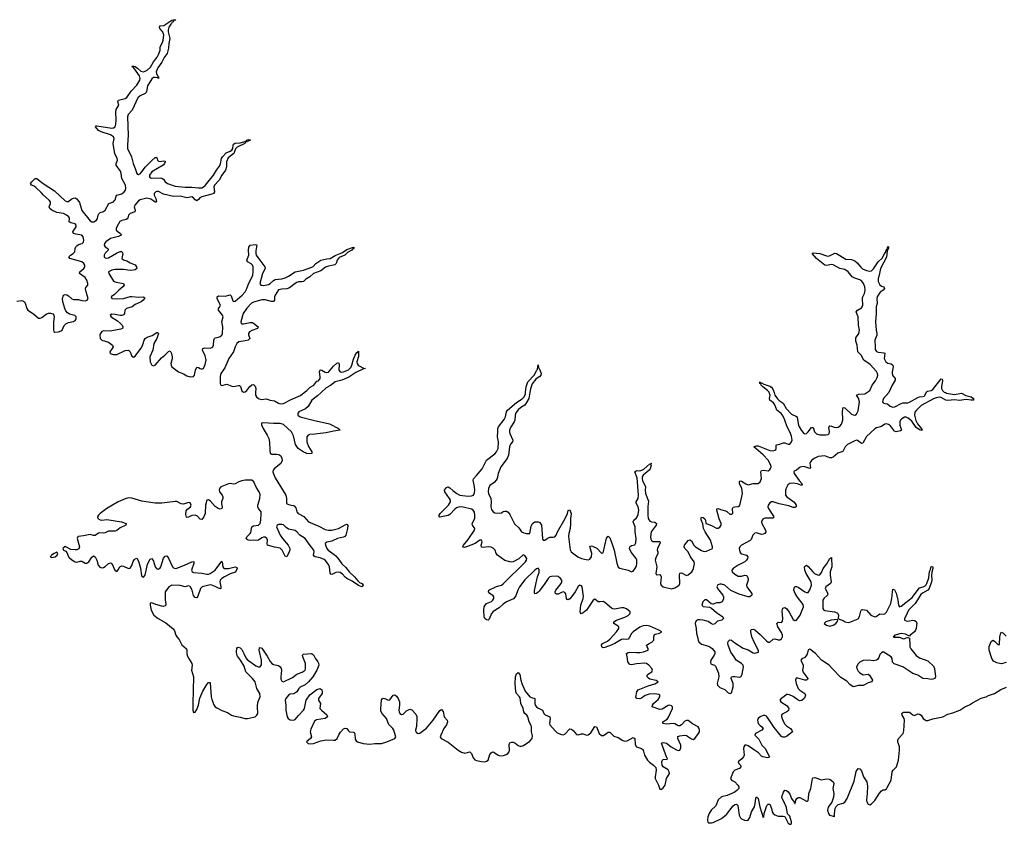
# Model space of a CAD drawing. Header units: inches. Extents: x 2494115 to 2685112, y 774173 to 915163.
# Tile 101 of 215: x 2643764 to 2655587, y 794819 to 804474. Entities that reach past the tile are written whole.
import ezdxf

# ---------------------------------------------------------------- set-up
doc = ezdxf.new("R2010")
doc.units = ezdxf.units.IN
doc.header["$MEASUREMENT"] = 0
for name, color, linetype in [('C6749', 7, 'Continuous'), ('C6759', 7, 'Continuous'), ('C6840', 7, 'Continuous'), ('C6850', 7, 'Continuous')]:
    doc.layers.add(name, color=color, linetype=linetype)

msp = doc.modelspace()

# ---------------------------------------------------------------- linework, layer by layer
at = {"layer": 'C6749', "color": 5, "elevation": 20}
for points in [[(2647384, 800000), (2647341, 799959), (2647273, 799910), (2647226, 799834), (2647197, 799803), (2647117, 799770), (2647102, 799750), (2647105, 799730), (2647130, 799709), (2647288, 799668), (2647485, 799625), (2647591, 799570), (2647611, 799550), (2647530, 799537), (2647444, 799516), (2647370, 799510), (2647310, 799499), (2647244, 799496), (2647226, 799490), (2647213, 799467), (2647211, 799410), (2647230, 799354), (2647272, 799290), (2647270, 799270), (2647250, 799264), (2647210, 799268), (2647168, 799288), (2647109, 799329), (2647076, 799376), (2647050, 799480), (2647029, 799530), (2646930, 799616), (2646890, 799630), (2646810, 799628), (2646690, 799637), (2646669, 799631), (2646667, 799613), (2646686, 799570), (2646736, 799490), (2646754, 799450), (2646763, 799403), (2646768, 799308), (2646773, 799273), (2646790, 799261), (2646850, 799260), (2646875, 799255), (2646899, 799239), (2646913, 799213), (2646915, 799185), (2646900, 799150), (2646825, 799090), (2646807, 799070), (2646804, 799050), (2646810, 799024), (2646830, 798977), (2646959, 798770), (2646967, 798730), (2646966, 798690), (2646969, 798669), (2646990, 798655), (2647046, 798646), (2647059, 798639), (2647078, 798618), (2647093, 798570), (2647109, 798550), (2647174, 798514), (2647232, 798450), (2647357, 798397), (2647430, 798358), (2647470, 798348), (2647510, 798349), (2647592, 798370), (2647670, 798413), (2647690, 798422), (2647697, 798417), (2647703, 798403), (2647699, 798370), (2647678, 798290), (2647666, 798274), (2647650, 798263), (2647580, 798250), (2647510, 798215), (2647450, 798206), (2647430, 798190), (2647435, 798170), (2647452, 798130), (2647467, 798110), (2647538, 798058), (2647559, 798039), (2647596, 797996), (2647630, 797944), (2647679, 797899), (2647724, 797844), (2647785, 797790), (2647822, 797742), (2647842, 797722), (2647871, 797710), (2647887, 797690), (2647883, 797677), (2647870, 797670), (2647830, 797686), (2647756, 797736), (2647690, 797769), (2647670, 797785), (2647641, 797821), (2647610, 797840), (2647590, 797844), (2647558, 797842), (2647510, 797815), (2647501, 797821), (2647493, 797833), (2647483, 797910), (2647470, 797935), (2647430, 797990), (2647418, 797998), (2647370, 798018), (2647310, 798030), (2647298, 798038), (2647292, 798050), (2647299, 798090), (2647295, 798110), (2647239, 798179), (2647193, 798250), (2647129, 798289), (2647090, 798330), (2647070, 798344), (2646990, 798362), (2646962, 798382), (2646930, 798412), (2646910, 798418), (2646870, 798417), (2646855, 798410), (2646846, 798390), (2646891, 798290), (2646918, 798250), (2646986, 798170), (2647007, 798130), (2647007, 798110), (2647000, 798090), (2646970, 798030), (2646950, 798035), (2646915, 798110), (2646892, 798132), (2646824, 798144), (2646750, 798163), (2646741, 798170), (2646735, 798190), (2646738, 798230), (2646731, 798250), (2646710, 798263), (2646690, 798265), (2646670, 798258), (2646633, 798227), (2646617, 798223), (2646570, 798228), (2646530, 798225), (2646509, 798229), (2646497, 798237), (2646485, 798250), (2646490, 798270), (2646531, 798309), (2646538, 798322), (2646552, 798388), (2646570, 798400), (2646631, 798410), (2646652, 798430), (2646660, 798470), (2646665, 798550), (2646662, 798570), (2646631, 798610), (2646624, 798630), (2646624, 798650), (2646647, 798730), (2646650, 798776), (2646638, 798810), (2646605, 798865), (2646576, 798930), (2646550, 798950), (2646470, 798948), (2646430, 798942), (2646393, 798930), (2646350, 798904), (2646330, 798902), (2646290, 798908), (2646270, 798904), (2646190, 798873), (2646176, 798864), (2646162, 798850), (2646158, 798830), (2646164, 798810), (2646194, 798770), (2646204, 798750), (2646201, 798730), (2646185, 798690), (2646186, 798666), (2646196, 798630), (2646192, 798610), (2646170, 798601), (2646147, 798607), (2646110, 798631), (2646050, 798702), (2646030, 798714), (2646011, 798709), (2645996, 798650), (2645990, 798550), (2645973, 798507), (2645950, 798478), (2645930, 798479), (2645898, 798518), (2645870, 798529), (2645830, 798524), (2645790, 798503), (2645770, 798502), (2645766, 798506), (2645757, 798537), (2645761, 798579), (2645778, 798602), (2645813, 798630), (2645823, 798650), (2645810, 798676), (2645790, 798682), (2645730, 798659), (2645703, 798663), (2645650, 798691), (2645630, 798693), (2645470, 798674), (2645390, 798671), (2645230, 798697), (2645110, 798734), (2645070, 798735), (2645030, 798726), (2644945, 798690), (2644810, 798609), (2644731, 798550), (2644710, 798530), (2644699, 798510), (2644702, 798490), (2644730, 798473), (2644750, 798470), (2644810, 798475), (2644986, 798450), (2645042, 798430), (2645039, 798410), (2644970, 798375), (2644930, 798344), (2644910, 798336), (2644850, 798338), (2644830, 798336), (2644790, 798318), (2644770, 798314), (2644723, 798317), (2644710, 798314), (2644670, 798285), (2644650, 798285), (2644610, 798296), (2644530, 798280), (2644467, 798273), (2644461, 798270), (2644453, 798250), (2644483, 798150), (2644474, 798126), (2644450, 798113), (2644429, 798111), (2644377, 798117), (2644310, 798151), (2644280, 798130), (2644291, 798110), (2644316, 798096), (2644330, 798081), (2644350, 798030), (2644359, 798019), (2644390, 797993), (2644430, 797969), (2644450, 797965), (2644490, 797978), (2644510, 797977), (2644550, 797954), (2644570, 797952), (2644594, 797970), (2644630, 798025), (2644650, 798039), (2644670, 798027), (2644688, 797988), (2644704, 797930), (2644725, 797905), (2644750, 797898), (2644770, 797902), (2644790, 797913), (2644830, 797949), (2644856, 797956), (2644870, 797950), (2644905, 797870), (2644930, 797851), (2644948, 797872), (2644968, 797910), (2644990, 797922), (2645010, 797918), (2645070, 797889), (2645090, 797892), (2645110, 797924), (2645128, 797972), (2645143, 797997), (2645150, 798006), (2645170, 798012), (2645190, 797975), (2645213, 797893), (2645226, 797806), (2645230, 797795), (2645250, 797786), (2645272, 797808), (2645298, 797942), (2645330, 798002), (2645350, 798010), (2645370, 797977), (2645390, 797908), (2645410, 797885), (2645430, 797882), (2645450, 797896), (2645457, 797910), (2645490, 798013), (2645510, 798038), (2645530, 798040), (2645550, 798012), (2645600, 797910), (2645610, 797898), (2645630, 797890), (2645650, 797893), (2645743, 797930), (2645830, 797970), (2645853, 797973), (2645856, 797950), (2645827, 797870), (2645833, 797850), (2645850, 797841), (2645950, 797834), (2646010, 797821), (2646030, 797822), (2646050, 797830), (2646110, 797870), (2646190, 797976), (2646196, 797970), (2646202, 797910), (2646210, 797898), (2646222, 797890), (2646269, 797890), (2646350, 797910), (2646370, 797899), (2646374, 797890), (2646354, 797846), (2646290, 797823), (2646224, 797790), (2646190, 797770), (2646171, 797750), (2646166, 797730), (2646180, 797670), (2646178, 797650), (2646174, 797646), (2646150, 797651), (2646112, 797672), (2646070, 797689), (2646050, 797691), (2645955, 797670), (2645933, 797650), (2645902, 797558), (2645890, 797536), (2645870, 797540), (2645850, 797564), (2645836, 797630), (2645810, 797672), (2645790, 797679), (2645750, 797669), (2645690, 797685), (2645590, 797687), (2645554, 797670), (2645510, 797610), (2645512, 797510), (2645518, 797470), (2645517, 797450), (2645510, 797439), (2645490, 797433), (2645470, 797435), (2645397, 797457), (2645350, 797478), (2645329, 797471), (2645329, 797450), (2645343, 797390), (2645376, 797330), (2645425, 797290), (2645517, 797237), (2645605, 797165), (2645621, 797141), (2645637, 797090), (2645650, 797068), (2645677, 797037), (2645710, 796973), (2645766, 796926), (2645771, 796910), (2645770, 796870), (2645774, 796850), (2645790, 796811), (2645820, 796770), (2645830, 796750), (2645833, 796730), (2645828, 796670), (2645849, 796590), (2645842, 796270), (2645843, 796190), (2645850, 796160), (2645870, 796164), (2645890, 796196), (2645910, 796250), (2645928, 796332), (2645962, 796418), (2646010, 796495), (2646030, 796521), (2646042, 796522), (2646050, 796521), (2646051, 796511), (2646063, 796350), (2646070, 796318), (2646094, 796254), (2646110, 796230), (2646130, 796216), (2646190, 796184), (2646259, 796159), (2646308, 796128), (2646330, 796119), (2646410, 796106), (2646470, 796090), (2646498, 796090), (2646570, 796103), (2646590, 796110), (2646613, 796130), (2646622, 796150), (2646624, 796170), (2646618, 796210), (2646618, 796250), (2646626, 796294), (2646651, 796350), (2646646, 796390), (2646612, 796450), (2646593, 796530), (2646561, 796570), (2646480, 796650), (2646458, 796718), (2646413, 796790), (2646377, 796837), (2646370, 796852), (2646367, 796893), (2646370, 796930), (2646380, 796940), (2646390, 796944), (2646410, 796937), (2646430, 796916), (2646456, 796870), (2646478, 796818), (2646496, 796796), (2646601, 796721), (2646630, 796708), (2646651, 796709), (2646666, 796734), (2646666, 796790), (2646639, 796910), (2646644, 796936), (2646650, 796939), (2646670, 796932), (2646736, 796836), (2646770, 796773), (2646790, 796750), (2646810, 796737), (2646870, 796725), (2646893, 796710), (2646904, 796690), (2646908, 796670), (2646898, 796590), (2646899, 796559), (2646910, 796535), (2646930, 796528), (2647039, 796581), (2647090, 796621), (2647156, 796644), (2647181, 796659), (2647190, 796670), (2647194, 796686), (2647197, 796730), (2647194, 796750), (2647162, 796830), (2647161, 796850), (2647170, 796860), (2647267, 796867), (2647291, 796851), (2647310, 796812), (2647344, 796770), (2647352, 796752), (2647354, 796730), (2647332, 796668), (2647284, 796590), (2647230, 796527), (2647190, 796494), (2647130, 796466), (2647114, 796450), (2647091, 796409), (2647081, 796399), (2647054, 796386), (2647010, 796380), (2646992, 796370), (2646960, 796330), (2646952, 796310), (2646961, 796250), (2646959, 796190), (2646974, 796110), (2646988, 796088), (2647010, 796072), (2647052, 796068), (2647070, 796075), (2647110, 796126), (2647173, 796187), (2647183, 796210), (2647205, 796310), (2647246, 796374), (2647330, 796437), (2647370, 796447), (2647391, 796431), (2647397, 796410), (2647395, 796390), (2647352, 796330), (2647350, 796310), (2647374, 796270), (2647368, 796210), (2647387, 796187), (2647453, 796133), (2647459, 796110), (2647433, 796090), (2647329, 796071), (2647305, 796055), (2647258, 795962), (2647250, 795930), (2647269, 795870), (2647256, 795850), (2647207, 795810), (2647226, 795790), (2647250, 795785), (2647290, 795787), (2647381, 795819), (2647448, 795832), (2647530, 795827), (2647553, 795830), (2647575, 795850), (2647598, 795902), (2647614, 795926), (2647650, 795963), (2647670, 795974), (2647690, 795967), (2647710, 795939), (2647722, 795930), (2647770, 795924), (2647779, 795919), (2647786, 795906), (2647790, 795839), (2647802, 795822), (2647820, 795810), (2647888, 795788), (2647970, 795782), (2648030, 795790), (2648110, 795790), (2648174, 795810), (2648268, 795850), (2648279, 795870), (2648278, 795882), (2648257, 795950), (2648246, 795970), (2648197, 796017), (2648183, 796043), (2648169, 796090), (2648114, 796154), (2648102, 796182), (2648100, 796210), (2648108, 796312), (2648115, 796325), (2648130, 796333), (2648150, 796328), (2648190, 796308), (2648207, 796313), (2648250, 796370), (2648270, 796373), (2648290, 796355), (2648309, 796329), (2648326, 796290), (2648326, 796250), (2648318, 796190), (2648320, 796170), (2648330, 796147), (2648350, 796136), (2648370, 796142), (2648410, 796182), (2648450, 796202), (2648474, 796194), (2648522, 796142), (2648533, 796113), (2648534, 796090), (2648528, 795992), (2648515, 795950), (2648522, 795930), (2648530, 795921), (2648550, 795909), (2648570, 795911), (2648650, 795974), (2648730, 796070), (2648810, 796185), (2648830, 796198), (2648850, 796174), (2648862, 796110), (2648896, 796070), (2648901, 796050), (2648888, 796012), (2648858, 795970), (2648820, 795890), (2648814, 795870), (2648825, 795850), (2648910, 795806), (2649030, 795709), (2649070, 795683), (2649110, 795673), (2649170, 795688), (2649189, 795669), (2649210, 795618), (2649230, 795593), (2649250, 795585), (2649310, 795572), (2649350, 795569), (2649370, 795576), (2649387, 795590), (2649410, 795656), (2649424, 795676), (2649435, 795685), (2649450, 795688), (2649470, 795678), (2649509, 795649), (2649530, 795642), (2649575, 795645), (2649604, 795656), (2649627, 795670), (2649640, 795690), (2649645, 795710), (2649642, 795778), (2649645, 795790), (2649650, 795795), (2649670, 795803), (2649690, 795805), (2649710, 795798), (2649750, 795764), (2649770, 795755), (2649790, 795756), (2649814, 795766), (2649890, 795817), (2649918, 795850), (2649922, 795882), (2649910, 795930), (2649910, 795990), (2649905, 796005), (2649882, 796050), (2649866, 796110), (2649852, 796130), (2649829, 796149), (2649818, 796170), (2649810, 796210), (2649780, 796270), (2649775, 796335), (2649767, 796350), (2649729, 796390), (2649723, 796410), (2649714, 796510), (2649716, 796590), (2649730, 796624), (2649750, 796639), (2649770, 796618), (2649780, 796550), (2649792, 796510), (2649835, 796415), (2649890, 796350), (2649910, 796340), (2649950, 796330), (2649949, 796270), (2649955, 796250), (2649969, 796229), (2649990, 796212), (2650000, 796208)], [(2646595, 800000), (2646594, 799990), (2646596, 799970), (2646606, 799950), (2646630, 799928), (2646650, 799919), (2646670, 799918), (2646723, 799923), (2646770, 799907), (2646822, 799902), (2646870, 799871), (2646890, 799866), (2646930, 799870), (2647022, 799918), (2647137, 799963), (2647180, 800000)], [(2650000, 797875), (2649990, 797892), (2649970, 797886), (2649950, 797870), (2649830, 797753), (2649766, 797670), (2649746, 797630), (2649720, 797560), (2649694, 797526), (2649610, 797487), (2649570, 797460), (2649523, 797417), (2649448, 797372), (2649430, 797350), (2649399, 797281), (2649390, 797270), (2649370, 797271), (2649348, 797288), (2649341, 797310), (2649335, 797390), (2649341, 797430), (2649351, 797450), (2649370, 797467), (2649430, 797494), (2649446, 797510), (2649456, 797530), (2649456, 797550), (2649450, 797560), (2649410, 797590), (2649394, 797610), (2649398, 797630), (2649490, 797674), (2649550, 797688), (2649570, 797703), (2649838, 797970), (2649851, 797990), (2649852, 798010), (2649830, 798044), (2649810, 798052), (2649756, 798004), (2649690, 797968), (2649670, 797965), (2649650, 797969), (2649590, 797986), (2649501, 798050), (2649484, 798070), (2649473, 798110), (2649450, 798132), (2649423, 798143), (2649390, 798150), (2649330, 798141), (2649310, 798145), (2649305, 798170), (2649316, 798210), (2649307, 798227), (2649290, 798230), (2649231, 798189), (2649130, 798148), (2649102, 798142), (2649085, 798145), (2649083, 798150), (2649092, 798170), (2649150, 798236), (2649225, 798350), (2649228, 798370), (2649201, 798410), (2649196, 798430), (2649229, 798490), (2649230, 798530), (2649224, 798564), (2649210, 798590), (2649190, 798601), (2649090, 798626), (2649050, 798627), (2649010, 798615), (2648990, 798602), (2648930, 798538), (2648910, 798525), (2648830, 798507), (2648806, 798506), (2648802, 798510), (2648799, 798530), (2648813, 798550), (2648912, 798648), (2648935, 798690), (2648935, 798710), (2648926, 798730), (2648867, 798810), (2648864, 798830), (2648890, 798861), (2648910, 798867), (2648930, 798857), (2648965, 798825), (2649014, 798790), (2649050, 798770), (2649150, 798757), (2649190, 798760), (2649211, 798769), (2649223, 798797), (2649228, 798830), (2649225, 798870), (2649208, 798950), (2649214, 798966), (2649250, 799003), (2649316, 799084), (2649370, 799189), (2649470, 799266), (2649488, 799290), (2649507, 799330), (2649514, 799410), (2649499, 799470), (2649506, 799530), (2649503, 799570), (2649512, 799590), (2649582, 799678), (2649596, 799710), (2649610, 799770), (2649621, 799790), (2649730, 799882), (2649796, 799924), (2649822, 799950), (2649836, 799984), (2649838, 800000)], [(2649889, 800000), (2649878, 799930), (2649850, 799879), (2649830, 799850), (2649781, 799819), (2649748, 799792), (2649723, 799757), (2649715, 799730), (2649710, 799670), (2649703, 799650), (2649659, 799581), (2649646, 799550), (2649644, 799530), (2649648, 799510), (2649685, 799430), (2649680, 799410), (2649658, 799382), (2649645, 799350), (2649633, 799247), (2649617, 799210), (2649540, 799110), (2649510, 799029), (2649495, 798970), (2649484, 798950), (2649460, 798920), (2649410, 798884), (2649394, 798850), (2649388, 798810), (2649393, 798790), (2649420, 798730), (2649425, 798690), (2649421, 798630), (2649430, 798596), (2649450, 798568), (2649470, 798557), (2649530, 798552), (2649550, 798558), (2649569, 798571), (2649590, 798575), (2649610, 798575), (2649630, 798566), (2649650, 798536), (2649706, 798426), (2649756, 798376), (2649790, 798330), (2649817, 798317), (2649851, 798309), (2649890, 798307), (2649905, 798395), (2649923, 798430), (2649950, 798448), (2649970, 798450), (2649990, 798450), (2650000, 798446)], [(2650000, 797618), (2649990, 797605), (2649970, 797588), (2649950, 797584), (2649944, 797604), (2649946, 797626), (2649983, 797790), (2650000, 797842)]]:
    msp.add_lwpolyline(points, dxfattribs=at)
msp.add_lwpolyline([(2644210, 798083), (2644176, 798070), (2644147, 798050), (2644141, 798039), (2644128, 798030), (2644150, 798021), (2644190, 798027), (2644214, 798050), (2644221, 798070)], close=True, dxfattribs=at)
at = {"layer": 'C6759', "color": 5, "elevation": 20}
for points in [[(2651348, 799149), (2651344, 799136), (2651347, 799127), (2651334, 799086), (2651322, 799070), (2651251, 799009), (2651240, 798990), (2651237, 798970), (2651244, 798944), (2651277, 798870), (2651276, 798830), (2651280, 798790), (2651315, 798695), (2651306, 798634), (2651307, 798530), (2651312, 798490), (2651330, 798458), (2651350, 798449), (2651390, 798446), (2651412, 798430), (2651406, 798410), (2651347, 798330), (2651338, 798270), (2651341, 798241), (2651350, 798224), (2651370, 798214), (2651450, 798212), (2651455, 798195), (2651422, 798130), (2651420, 798110), (2651427, 798090), (2651428, 798070), (2651403, 798017), (2651396, 797990), (2651416, 797910), (2651403, 797830), (2651410, 797814), (2651450, 797815), (2651462, 797802), (2651467, 797787), (2651460, 797710), (2651468, 797688), (2651490, 797670), (2651590, 797644), (2651630, 797656), (2651670, 797679), (2651681, 797690), (2651691, 797710), (2651685, 797810), (2651690, 797833), (2651710, 797837), (2651770, 797805), (2651790, 797811), (2651835, 797850), (2651848, 797870), (2651854, 797890), (2651865, 797950), (2651862, 797970), (2651819, 798030), (2651790, 798090), (2651750, 798130), (2651742, 798150), (2651747, 798170), (2651790, 798225), (2651810, 798234), (2651830, 798222), (2651860, 798170), (2651878, 798150), (2651950, 798103), (2651970, 798095), (2651990, 798091), (2652010, 798095), (2652082, 798130), (2652083, 798150), (2652058, 798230), (2651993, 798330), (2651973, 798370), (2651966, 798426), (2651946, 798474), (2651946, 798494), (2651950, 798505), (2651970, 798502), (2651990, 798485), (2652000, 798470), (2652004, 798430), (2652008, 798428), (2652070, 798405), (2652130, 798374), (2652150, 798371), (2652170, 798383), (2652187, 798410), (2652186, 798430), (2652164, 798484), (2652133, 798587), (2652134, 798606), (2652150, 798610), (2652177, 798597), (2652239, 798579), (2652253, 798573), (2652290, 798542), (2652310, 798539), (2652325, 798550), (2652324, 798610), (2652330, 798624), (2652350, 798630), (2652390, 798631), (2652410, 798644), (2652442, 798790), (2652435, 798850), (2652406, 798910), (2652405, 798930), (2652410, 798939), (2652430, 798938), (2652483, 798903), (2652510, 798894), (2652570, 798910), (2652630, 798909), (2652655, 798930), (2652670, 798970), (2652664, 799050), (2652670, 799063), (2652690, 799068), (2652750, 799062), (2652770, 799076), (2652779, 799090), (2652786, 799110), (2652785, 799130), (2652750, 799190), (2652693, 799253), (2652580, 799350), (2652610, 799361), (2652630, 799360), (2652770, 799306), (2652810, 799301), (2652833, 799307), (2652844, 799316), (2652849, 799330), (2652847, 799370), (2652850, 799374), (2652890, 799380), (2652930, 799395), (2652950, 799396), (2652990, 799379), (2653010, 799382), (2653033, 799407), (2653039, 799430), (2653030, 799477), (2653010, 799528), (2652978, 799590), (2652953, 799670), (2652930, 799716), (2652906, 799750), (2652856, 799790), (2652833, 799853), (2652816, 799876), (2652772, 799910), (2652769, 799930), (2652776, 799970), (2652764, 800000)], [(2654879, 800000), (2654893, 799993), (2654990, 799977), (2655071, 799991), (2655123, 799963), (2655190, 799948), (2655215, 799930), (2655218, 799910), (2655190, 799907), (2655130, 799915), (2655050, 799906), (2654990, 799913), (2654910, 799904), (2654884, 799910), (2654830, 799940), (2654810, 799943), (2654770, 799936), (2654736, 799924), (2654590, 799846), (2654533, 799790), (2654514, 799766), (2654509, 799730), (2654526, 799666), (2654544, 799624), (2654579, 799579), (2654590, 799570), (2654599, 799550), (2654596, 799544), (2654570, 799552), (2654530, 799579), (2654475, 799655), (2654433, 799693), (2654410, 799703), (2654390, 799703), (2654355, 799685), (2654342, 799670), (2654332, 799650), (2654332, 799610), (2654351, 799550), (2654340, 799540), (2654290, 799530), (2654270, 799537), (2654219, 799599), (2654197, 799617), (2654170, 799624), (2654150, 799619), (2654110, 799594), (2654050, 799576), (2654030, 799563), (2653930, 799472), (2653886, 799394), (2653870, 799388), (2653824, 799424), (2653810, 799427), (2653790, 799421), (2653702, 799378), (2653675, 799350), (2653649, 799291), (2653588, 799272), (2653530, 799224), (2653510, 799215), (2653490, 799215), (2653453, 799233), (2653430, 799239), (2653350, 799231), (2653305, 799210), (2653277, 799190), (2653259, 799170), (2653252, 799150), (2653258, 799102), (2653252, 799088), (2653190, 799110), (2653170, 799113), (2653137, 799103), (2653090, 799068), (2653064, 799056), (2653058, 799050), (2653062, 799030), (2653125, 798945), (2653156, 798910), (2653158, 798890), (2653142, 798890), (2653103, 798903), (2653052, 798912), (2653010, 798907), (2652989, 798891), (2652970, 798862), (2652961, 798830), (2652958, 798790), (2652961, 798770), (2652975, 798750), (2653059, 798690), (2653077, 798670), (2653087, 798650), (2653088, 798630), (2653070, 798619), (2653050, 798620), (2653001, 798641), (2652885, 798665), (2652810, 798690), (2652790, 798690), (2652770, 798677), (2652752, 798650), (2652749, 798630), (2652755, 798610), (2652821, 798510), (2652809, 798491), (2652710, 798494), (2652690, 798485), (2652678, 798470), (2652671, 798450), (2652674, 798430), (2652718, 798350), (2652722, 798330), (2652712, 798310), (2652690, 798299), (2652670, 798297), (2652610, 798316), (2652590, 798313), (2652565, 798290), (2652545, 798235), (2652536, 798224), (2652431, 798170), (2652409, 798150), (2652404, 798130), (2652406, 798110), (2652410, 798090), (2652422, 798070), (2652430, 798063), (2652490, 798049), (2652505, 798030), (2652504, 798010), (2652492, 797988), (2652471, 797969), (2652389, 797930), (2652329, 797890), (2652315, 797870), (2652319, 797850), (2652350, 797819), (2652390, 797797), (2652430, 797796), (2652470, 797808), (2652490, 797805), (2652498, 797798), (2652510, 797770), (2652509, 797750), (2652492, 797690), (2652496, 797670), (2652525, 797625), (2652554, 797590), (2652554, 797570), (2652531, 797550), (2652510, 797550), (2652402, 797582), (2652304, 797624), (2652230, 797690), (2652190, 797702), (2652170, 797702), (2652148, 797692), (2652136, 797670), (2652141, 797650), (2652205, 797570), (2652214, 797550), (2652214, 797526), (2652197, 797490), (2652170, 797478), (2652130, 797477), (2652090, 797461), (2652082, 797462), (2652066, 797466), (2652010, 797512), (2651990, 797511), (2651968, 797490), (2651954, 797450), (2651970, 797433), (2652045, 797425), (2652070, 797414), (2652130, 797362), (2652206, 797310), (2652215, 797290), (2652193, 797270), (2652144, 797256), (2652110, 797224), (2652090, 797216), (2652070, 797224), (2652031, 797251), (2651970, 797270), (2651930, 797274), (2651908, 797272), (2651890, 797264), (2651879, 797250), (2651876, 797230), (2651887, 797170), (2651889, 797109), (2651903, 797070), (2651911, 797030), (2651920, 797010), (2651950, 796981), (2652022, 796962), (2652050, 796950), (2652077, 796930), (2652109, 796890), (2652111, 796870), (2652104, 796850), (2652063, 796790), (2652059, 796759), (2652064, 796744), (2652070, 796739), (2652108, 796728), (2652118, 796718), (2652153, 796633), (2652158, 796590), (2652137, 796510), (2652144, 796490), (2652170, 796462), (2652230, 796438), (2652270, 796397), (2652293, 796387), (2652310, 796395), (2652331, 796470), (2652329, 796510), (2652307, 796570), (2652311, 796589), (2652326, 796594), (2652346, 796594), (2652410, 796585), (2652428, 796592), (2652440, 796620), (2652454, 796710), (2652450, 796730), (2652430, 796750), (2652367, 796787), (2652343, 796830), (2652303, 796883), (2652272, 796970), (2652267, 796990), (2652270, 797014), (2652290, 797034), (2652310, 797027), (2652350, 796995), (2652450, 796931), (2652510, 796913), (2652570, 796875), (2652590, 796873), (2652634, 796886), (2652636, 796904), (2652583, 797003), (2652555, 797070), (2652542, 797130), (2652544, 797150), (2652550, 797158), (2652570, 797162), (2652590, 797154), (2652656, 797096), (2652730, 797020), (2652750, 797006), (2652770, 797004), (2652810, 797040), (2652830, 797044), (2652870, 797031), (2652890, 797033), (2652910, 797044), (2652924, 797070), (2652923, 797090), (2652910, 797120), (2652868, 797190), (2652854, 797230), (2652870, 797243), (2652910, 797242), (2652923, 797257), (2652927, 797290), (2652919, 797381), (2652928, 797412), (2652950, 797420), (2652970, 797409), (2653004, 797364), (2653050, 797278), (2653070, 797263), (2653077, 797263), (2653093, 797267), (2653134, 797330), (2653176, 797430), (2653170, 797455), (2653103, 797543), (2653074, 797590), (2653061, 797630), (2653062, 797658), (2653070, 797671), (2653090, 797672), (2653110, 797664), (2653190, 797609), (2653210, 797600), (2653230, 797601), (2653250, 797631), (2653270, 797687), (2653267, 797730), (2653208, 797828), (2653190, 797870), (2653188, 797910), (2653198, 797922), (2653210, 797927), (2653230, 797913), (2653288, 797848), (2653309, 797829), (2653350, 797810), (2653370, 797813), (2653390, 797840), (2653413, 797890), (2653455, 797945), (2653490, 798010), (2653505, 798015), (2653510, 798021), (2653517, 797910), (2653497, 797850), (2653494, 797810), (2653508, 797730), (2653499, 797710), (2653443, 797670), (2653434, 797650), (2653469, 797590), (2653464, 797570), (2653421, 797530), (2653409, 797510), (2653406, 797410), (2653419, 797390), (2653430, 797384), (2653549, 797369), (2653578, 797358), (2653587, 797350), (2653596, 797330), (2653593, 797293), (2653602, 797282), (2653650, 797265), (2653674, 797250), (2653710, 797241), (2653730, 797243), (2653830, 797286), (2653847, 797313), (2653862, 797378), (2653870, 797391), (2653883, 797397), (2653930, 797388), (2653985, 797330), (2654030, 797308), (2654049, 797311), (2654090, 797345), (2654130, 797341), (2654150, 797345), (2654170, 797366), (2654224, 797470), (2654238, 797530), (2654243, 797610), (2654250, 797641), (2654270, 797634), (2654290, 797593), (2654309, 797510), (2654316, 797450), (2654330, 797430), (2654350, 797437), (2654479, 797541), (2654570, 797657), (2654613, 797667), (2654638, 797682), (2654647, 797693), (2654658, 797710), (2654682, 797778), (2654690, 797854), (2654702, 797878), (2654710, 797914), (2654714, 797914), (2654730, 797910), (2654730, 797889), (2654716, 797844), (2654712, 797810), (2654716, 797750), (2654713, 797730), (2654683, 797650), (2654670, 797630), (2654606, 797594), (2654585, 797575), (2654518, 797470), (2654438, 797390), (2654405, 797315), (2654388, 797290), (2654387, 797270), (2654410, 797259), (2654430, 797258), (2654490, 797268), (2654510, 797266), (2654530, 797251), (2654535, 797230), (2654534, 797210), (2654528, 797170), (2654520, 797150), (2654507, 797130), (2654458, 797090), (2654450, 797078), (2654400, 797100), (2654350, 797107), (2654272, 797090), (2654264, 797076), (2654252, 797070), (2654265, 797065), (2654330, 797063), (2654374, 797046), (2654393, 797047), (2654410, 797058), (2654430, 797062), (2654450, 797054), (2654451, 796969), (2654453, 796950), (2654465, 796925), (2654530, 796845), (2654570, 796818), (2654670, 796782), (2654736, 796716), (2654748, 796690), (2654761, 796590), (2654753, 796567), (2654730, 796559), (2654710, 796558), (2654670, 796566), (2654610, 796570), (2654550, 796609), (2654490, 796630), (2654370, 796707), (2654263, 796743), (2654246, 796766), (2654242, 796810), (2654229, 796830), (2654130, 796889), (2654110, 796878), (2654090, 796858), (2654080, 796820), (2654063, 796797), (2654051, 796789), (2654018, 796782), (2653950, 796787), (2653890, 796785), (2653850, 796763), (2653830, 796744), (2653813, 796710), (2653814, 796690), (2653830, 796656), (2653850, 796636), (2653890, 796614), (2653950, 796619), (2653968, 796608), (2654005, 796550), (2653996, 796530), (2653950, 796517), (2653890, 796486), (2653830, 796486), (2653790, 796472), (2653770, 796470), (2653730, 796495), (2653695, 796535), (2653622, 796582), (2653523, 796683), (2653485, 796730), (2653390, 796790), (2653319, 796870), (2653250, 796921), (2653230, 796911), (2653219, 796861), (2653205, 796835), (2653190, 796820), (2653157, 796803), (2653145, 796790), (2653171, 796730), (2653173, 796710), (2653165, 796670), (2653169, 796650), (2653227, 796570), (2653222, 796558), (2653211, 796549), (2653190, 796549), (2653107, 796573), (2653089, 796571), (2653080, 796550), (2653087, 796510), (2653112, 796450), (2653130, 796429), (2653193, 796390), (2653198, 796370), (2653186, 796334), (2653156, 796304), (2653130, 796300), (2653110, 796308), (2653050, 796352), (2653009, 796371), (2652982, 796378), (2652970, 796377), (2652940, 796350), (2652908, 796330), (2652890, 796310), (2652902, 796290), (2652979, 796239), (2652998, 796210), (2652994, 796186), (2652976, 796170), (2652920, 796140), (2652912, 796130), (2652911, 796110), (2652930, 796057), (2652950, 796021), (2652970, 796002), (2653019, 795970), (2653037, 795950), (2653042, 795930), (2652970, 795874), (2652950, 795866), (2652926, 795866), (2652910, 795874), (2652822, 795982), (2652753, 796090), (2652730, 796115), (2652710, 796124), (2652690, 796123), (2652657, 796110), (2652633, 796090), (2652625, 796070), (2652626, 796050), (2652633, 796030), (2652650, 796008), (2652676, 795990), (2652692, 795970), (2652675, 795950), (2652597, 795910), (2652592, 795890), (2652639, 795839), (2652676, 795770), (2652716, 795730), (2652769, 795630), (2652759, 795621), (2652744, 795616), (2652687, 795627), (2652670, 795637), (2652635, 795675), (2652588, 795710), (2652510, 795760), (2652490, 795769), (2652470, 795768), (2652459, 795750), (2652456, 795730), (2652464, 795650), (2652456, 795630), (2652436, 795604), (2652391, 795570), (2652398, 795550), (2652418, 795530), (2652422, 795510), (2652405, 795490), (2652352, 795468), (2652330, 795450), (2652300, 795370), (2652309, 795350), (2652350, 795328), (2652387, 795290), (2652400, 795270), (2652398, 795250), (2652376, 795224), (2652341, 795199), (2652257, 795163), (2652190, 795147), (2652150, 795114), (2652121, 795039), (2652065, 794990), (2652042, 794950), (2652028, 794908), (2652021, 794870), (2652026, 794846), (2652038, 794838), (2652070, 794836), (2652090, 794841), (2652191, 794889), (2652250, 794935), (2652330, 795040), (2652350, 795057), (2652370, 795061), (2652385, 795045), (2652403, 794930), (2652417, 794897), (2652430, 794884), (2652467, 794867), (2652490, 794864), (2652510, 794870), (2652530, 794899), (2652549, 794970), (2652585, 795030), (2652596, 795070), (2652601, 795130), (2652610, 795147), (2652630, 795127), (2652652, 795030), (2652690, 794901), (2652698, 794910), (2652702, 794950), (2652736, 795044), (2652750, 795062), (2652770, 795059), (2652790, 795010), (2652799, 794970), (2652810, 794950), (2652830, 794933), (2652870, 794917), (2652930, 794918), (2652952, 794912), (2652990, 794834), (2653010, 794819), (2653018, 794822), (2653031, 794829), (2653032, 794848), (2653020, 794890), (2653010, 794915), (2652985, 794945), (2652970, 795020), (2652944, 795084), (2652918, 795130), (2652916, 795150), (2652934, 795206), (2652950, 795227), (2652970, 795226), (2652990, 795210), (2653010, 795182), (2653033, 795130), (2653065, 795085), (2653070, 795067), (2653075, 795070), (2653084, 795110), (2653096, 795130), (2653110, 795141), (2653130, 795141), (2653210, 795095), (2653222, 795098), (2653230, 795105), (2653237, 795130), (2653238, 795190), (2653263, 795250), (2653285, 795370), (2653290, 795378), (2653310, 795381), (2653390, 795354), (2653450, 795364), (2653482, 795362), (2653497, 795357), (2653530, 795330), (2653539, 795310), (2653529, 795250), (2653539, 795190), (2653535, 795145), (2653515, 795085), (2653470, 795023), (2653464, 794990), (2653475, 794950), (2653489, 794929), (2653546, 794914), (2653542, 794922), (2653547, 794933), (2653551, 794990), (2653555, 795010), (2653567, 795033), (2653590, 795057), (2653650, 795071), (2653670, 795086), (2653701, 795130), (2653785, 795335), (2653807, 795453), (2653830, 795487), (2653850, 795483), (2653870, 795460), (2653896, 795390), (2653935, 795330), (2653944, 795276), (2653941, 795190), (2653930, 795110), (2653935, 795090), (2653950, 795062), (2653970, 795053), (2653990, 795063), (2654030, 795105), (2654086, 795194), (2654110, 795222), (2654130, 795232), (2654150, 795234), (2654170, 795246), (2654181, 795259), (2654230, 795350), (2654240, 795450), (2654253, 795470), (2654294, 795510), (2654317, 795590), (2654330, 795710), (2654327, 795747), (2654307, 795810), (2654307, 795830), (2654315, 795850), (2654371, 795909), (2654381, 795939), (2654387, 796070), (2654383, 796090), (2654362, 796130), (2654358, 796150), (2654363, 796157), (2654376, 796164), (2654450, 796163), (2654490, 796132), (2654510, 796126), (2654550, 796144), (2654570, 796142), (2654587, 796127), (2654613, 796090), (2654630, 796075), (2654650, 796066), (2654670, 796066), (2654730, 796084), (2654850, 796108), (2654910, 796139), (2654970, 796157), (2655054, 796190), (2655111, 796229), (2655170, 796251), (2655203, 796277), (2655308, 796332), (2655370, 796347), (2655397, 796363), (2655470, 796388), (2655543, 796437), (2655614, 796466)], [(2652822, 800000), (2652833, 799970), (2652864, 799924), (2652884, 799904), (2652930, 799872), (2652968, 799808), (2653030, 799741), (2653090, 799712), (2653100, 799700), (2653117, 799610), (2653125, 799590), (2653150, 799546), (2653180, 799510), (2653190, 799503), (2653213, 799507), (2653233, 799527), (2653270, 799582), (2653282, 799582), (2653290, 799581), (2653306, 799530), (2653330, 799503), (2653370, 799493), (2653446, 799494), (2653470, 799498), (2653483, 799510), (2653487, 799530), (2653481, 799579), (2653483, 799590), (2653490, 799599), (2653510, 799598), (2653544, 799584), (2653570, 799580), (2653590, 799585), (2653610, 799597), (2653630, 799621), (2653649, 799670), (2653644, 799776), (2653650, 799819), (2653670, 799816), (2653750, 799742), (2653770, 799731), (2653790, 799729), (2653810, 799740), (2653830, 799780), (2653846, 799890), (2653834, 799934), (2653812, 799970), (2653841, 799979), (2653910, 799983), (2653935, 800000)], [(2654200, 800000), (2654200, 800000), (2654137, 799930), (2654126, 799906), (2654125, 799890), (2654130, 799876), (2654150, 799867), (2654185, 799865), (2654216, 799836), (2654250, 799824), (2654273, 799827), (2654350, 799869), (2654370, 799876), (2654430, 799877), (2654450, 799884), (2654550, 799942), (2654570, 799949), (2654610, 799951), (2654623, 799957), (2654634, 799966), (2654650, 800000)], [(2650000, 798446), (2650010, 798441), (2650030, 798410), (2650042, 798250), (2650050, 798227), (2650070, 798227), (2650099, 798250), (2650130, 798264), (2650170, 798263), (2650190, 798268), (2650204, 798290), (2650220, 798330), (2650313, 798487), (2650341, 798550), (2650350, 798585), (2650370, 798591), (2650384, 798544), (2650378, 798490), (2650379, 798430), (2650373, 798370), (2650356, 798310), (2650352, 798272), (2650374, 798114), (2650387, 798087), (2650465, 798030), (2650510, 798009), (2650564, 797996), (2650590, 797993), (2650610, 797999), (2650630, 798030), (2650633, 798070), (2650608, 798152), (2650630, 798159), (2650650, 798154), (2650692, 798132), (2650750, 798073), (2650770, 798077), (2650810, 798251), (2650830, 798278), (2650850, 798256), (2650874, 798194), (2650900, 798110), (2650933, 797953), (2650950, 797904), (2650970, 797891), (2651068, 797868), (2651110, 797848), (2651130, 797855), (2651150, 797883), (2651170, 797918), (2651176, 797950), (2651174, 797990), (2651168, 798010), (2651106, 798086), (2651086, 798130), (2651090, 798150), (2651110, 798164), (2651150, 798172), (2651162, 798198), (2651166, 798250), (2651155, 798330), (2651154, 798390), (2651131, 798450), (2651138, 798470), (2651170, 798495), (2651179, 798510), (2651190, 798538), (2651198, 798590), (2651190, 798630), (2651167, 798673), (2651166, 798690), (2651192, 798730), (2651196, 798770), (2651178, 798978), (2651152, 799050), (2651170, 799063), (2651210, 799061), (2651233, 799067), (2651259, 799081), (2651330, 799143), (2651339, 799141), (2651348, 799149)], [(2650000, 797842), (2650003, 797850), (2650003, 797870), (2650000, 797875)], [(2650000, 796208), (2650042, 796190), (2650058, 796150), (2650073, 796133), (2650131, 796110), (2650135, 796090), (2650125, 796030), (2650131, 796011), (2650196, 795936), (2650218, 795918), (2650270, 795898), (2650290, 795894), (2650310, 795899), (2650370, 795966), (2650390, 795962), (2650410, 795946), (2650450, 795896), (2650470, 795891), (2650510, 795904), (2650530, 795903), (2650570, 795889), (2650590, 795891), (2650622, 795918), (2650670, 795991), (2650690, 795987), (2650723, 795910), (2650750, 795885), (2650775, 795885), (2650830, 795925), (2650850, 795926), (2650897, 795877), (2650950, 795862), (2651004, 795824), (2651030, 795817), (2651058, 795822), (2651130, 795862), (2651138, 795858), (2651149, 795849), (2651156, 795776), (2651170, 795750), (2651230, 795727), (2651250, 795712), (2651268, 795648), (2651303, 795590), (2651325, 795565), (2651374, 795530), (2651401, 795501), (2651407, 795470), (2651393, 795390), (2651395, 795370), (2651435, 795290), (2651450, 795239), (2651470, 795241), (2651490, 795257), (2651513, 795287), (2651532, 795368), (2651565, 795430), (2651563, 795450), (2651551, 795471), (2651491, 795510), (2651479, 795530), (2651475, 795570), (2651482, 795590), (2651490, 795596), (2651538, 795602), (2651543, 795610), (2651536, 795616), (2651469, 795791), (2651490, 795801), (2651530, 795792), (2651588, 795748), (2651650, 795712), (2651670, 795705), (2651690, 795708), (2651704, 795736), (2651704, 795770), (2651668, 795850), (2651667, 795873), (2651690, 795882), (2651750, 795888), (2651770, 795885), (2651830, 795844), (2651850, 795838), (2651870, 795849), (2651916, 795910), (2651926, 795930), (2651927, 795950), (2651922, 795970), (2651910, 795990), (2651844, 796024), (2651790, 796065), (2651770, 796066), (2651750, 796055), (2651710, 796011), (2651690, 795999), (2651670, 796002), (2651630, 796025), (2651610, 796029), (2651530, 796021), (2651485, 796030), (2651486, 796050), (2651538, 796082), (2651556, 796104), (2651601, 796210), (2651601, 796230), (2651590, 796241), (2651570, 796250), (2651550, 796243), (2651478, 796202), (2651450, 796195), (2651360, 796230), (2651361, 796250), (2651375, 796270), (2651430, 796318), (2651452, 796350), (2651450, 796370), (2651437, 796377), (2651390, 796385), (2651321, 796379), (2651276, 796364), (2651230, 796332), (2651210, 796325), (2651176, 796330), (2651164, 796344), (2651175, 796410), (2651189, 796431), (2651310, 796479), (2651390, 796506), (2651432, 796530), (2651406, 796546), (2651330, 796560), (2651313, 796573), (2651300, 796590), (2651299, 796610), (2651304, 796616), (2651356, 796650), (2651363, 796670), (2651353, 796690), (2651318, 796730), (2651290, 796750), (2651270, 796753), (2651170, 796745), (2651110, 796731), (2651090, 796738), (2651064, 796770), (2651063, 796810), (2651050, 796870), (2651070, 796882), (2651090, 796885), (2651170, 796880), (2651210, 796882), (2651255, 796890), (2651311, 796909), (2651311, 796930), (2651297, 796950), (2651292, 796970), (2651321, 796990), (2651355, 797005), (2651370, 797019), (2651377, 797030), (2651377, 797070), (2651385, 797095), (2651398, 797102), (2651447, 797113), (2651474, 797130), (2651440, 797150), (2651330, 797195), (2651290, 797203), (2651250, 797200), (2651210, 797186), (2651129, 797130), (2651109, 797110), (2651084, 797056), (2651070, 797040), (2651050, 797035), (2651010, 797039), (2650990, 797036), (2650910, 796990), (2650864, 796970), (2650790, 796942), (2650770, 796938), (2650762, 796942), (2650752, 796950), (2650748, 796970), (2650760, 796990), (2650822, 797018), (2650855, 797045), (2650930, 797130), (2650957, 797170), (2650957, 797190), (2650950, 797198), (2650896, 797230), (2650896, 797250), (2650928, 797270), (2651030, 797303), (2651070, 797323), (2651096, 797350), (2651096, 797370), (2651050, 797406), (2651018, 797418), (2650990, 797417), (2650910, 797401), (2650884, 797404), (2650870, 797411), (2650790, 797481), (2650770, 797491), (2650730, 797487), (2650710, 797490), (2650670, 797521), (2650650, 797510), (2650570, 797390), (2650530, 797356), (2650506, 797346), (2650496, 797356), (2650495, 797370), (2650502, 797450), (2650530, 797530), (2650534, 797554), (2650517, 797670), (2650510, 797680), (2650490, 797690), (2650470, 797672), (2650433, 797607), (2650390, 797547), (2650370, 797526), (2650350, 797513), (2650337, 797517), (2650330, 797529), (2650323, 797583), (2650310, 797602), (2650290, 797607), (2650270, 797602), (2650230, 797582), (2650210, 797579), (2650198, 797590), (2650194, 797610), (2650201, 797630), (2650264, 797710), (2650274, 797730), (2650272, 797750), (2650259, 797770), (2650230, 797793), (2650210, 797797), (2650150, 797794), (2650130, 797787), (2650110, 797770), (2650071, 797709), (2650000, 797618)], [(2655610, 796762), (2655550, 796744), (2655496, 796756), (2655457, 796777), (2655435, 796810), (2655404, 796910), (2655406, 796954), (2655428, 797012), (2655450, 797027), (2655470, 797018), (2655510, 796975), (2655530, 796978), (2655532, 797068), (2655539, 797101), (2655550, 797125), (2655570, 797118), (2655610, 797078)]]:
    msp.add_lwpolyline(points, dxfattribs=at)
for points in [[(2651348, 799149), (2651350, 799150), (2651350, 799154)], [(2653578, 797278), (2653509, 797269), (2653442, 797250), (2653422, 797230), (2653451, 797210), (2653490, 797196), (2653530, 797207), (2653562, 797230), (2653578, 797250), (2653586, 797270)]]:
    msp.add_lwpolyline(points, close=True, dxfattribs=at)
at = {"layer": 'C6840', "color": 5, "elevation": 20}
for points in [[(2643730, 801096), (2643790, 801104), (2643810, 801098), (2643820, 801090), (2643831, 801071), (2643849, 801010), (2643861, 800990), (2643930, 800946), (2643990, 800892), (2644010, 800892), (2644030, 800901), (2644080, 800940), (2644108, 800952), (2644133, 800953), (2644163, 800943), (2644175, 800930), (2644178, 800910), (2644170, 800850), (2644168, 800750), (2644174, 800734), (2644186, 800726), (2644229, 800729), (2644260, 800740), (2644272, 800748), (2644297, 800803), (2644316, 800824), (2644350, 800841), (2644410, 800852), (2644433, 800870), (2644443, 800890), (2644443, 800910), (2644424, 800924), (2644362, 800942), (2644338, 800958), (2644319, 800979), (2644305, 801010), (2644282, 801090), (2644279, 801130), (2644290, 801167), (2644310, 801175), (2644330, 801172), (2644350, 801161), (2644390, 801124), (2644410, 801117), (2644470, 801116), (2644510, 801106), (2644550, 801102), (2644573, 801110), (2644584, 801130), (2644560, 801210), (2644554, 801246), (2644558, 801262), (2644580, 801290), (2644582, 801310), (2644571, 801349), (2644550, 801379), (2644483, 801430), (2644485, 801450), (2644533, 801490), (2644544, 801510), (2644545, 801530), (2644535, 801550), (2644510, 801567), (2644367, 801610), (2644354, 801630), (2644373, 801650), (2644406, 801670), (2644427, 801690), (2644431, 801730), (2644439, 801750), (2644450, 801762), (2644470, 801777), (2644513, 801790), (2644530, 801806), (2644533, 801830), (2644527, 801870), (2644510, 801890), (2644439, 801899), (2644410, 801910), (2644403, 801930), (2644442, 801990), (2644443, 802010), (2644430, 802023), (2644376, 802036), (2644356, 802050), (2644360, 802090), (2644353, 802110), (2644327, 802130), (2644290, 802149), (2644210, 802160), (2644151, 802190), (2644127, 802207), (2644116, 802230), (2644133, 802270), (2644133, 802287), (2644119, 802310), (2644050, 802367), (2644022, 802402), (2643959, 802459), (2643936, 802476), (2643907, 802490), (2643894, 802510), (2643908, 802530), (2643950, 802570), (2643970, 802569), (2644047, 802507), (2644180, 802420), (2644310, 802301), (2644330, 802292), (2644350, 802294), (2644380, 802320), (2644410, 802334), (2644430, 802336), (2644450, 802326), (2644481, 802281), (2644510, 802186), (2644610, 802062), (2644630, 802050), (2644652, 802050), (2644687, 802070), (2644699, 802090), (2644706, 802130), (2644714, 802146), (2644730, 802159), (2644770, 802173), (2644788, 802190), (2644832, 802268), (2644890, 802290), (2644900, 802300), (2644910, 802311), (2644924, 802356), (2644932, 802368), (2644990, 802386), (2645020, 802410), (2645033, 802430), (2645039, 802450), (2645033, 802490), (2644990, 802570), (2644983, 802630), (2644976, 802656), (2644923, 802730), (2644924, 802750), (2644939, 802790), (2644935, 802810), (2644907, 802867), (2644901, 802890), (2644887, 802990), (2644898, 803050), (2644890, 803070), (2644853, 803093), (2644742, 803130), (2644710, 803145), (2644672, 803190), (2644680, 803200), (2644690, 803202), (2644870, 803171), (2644890, 803175), (2644909, 803190), (2644918, 803222), (2644924, 803270), (2644917, 803370), (2644924, 803396), (2644954, 803450), (2644941, 803490), (2644950, 803510), (2645030, 803528), (2645050, 803541), (2645104, 803616), (2645172, 803688), (2645208, 803750), (2645211, 803770), (2645201, 803801), (2645144, 803884), (2645125, 803905), (2645113, 803910), (2645120, 803920), (2645150, 803913), (2645184, 803890), (2645218, 803858), (2645250, 803850), (2645270, 803855), (2645293, 803867), (2645334, 803906), (2645370, 803970), (2645414, 804026), (2645435, 804065), (2645452, 804110), (2645449, 804150), (2645478, 804202), (2645486, 804230), (2645493, 804287), (2645489, 804309), (2645476, 804336), (2645447, 804370), (2645441, 804390), (2645450, 804401), (2645494, 804406), (2645590, 804467), (2645610, 804474), (2645634, 804474), (2645638, 804470), (2645615, 804465), (2645607, 804450), (2645596, 804444), (2645588, 804430), (2645578, 804422), (2645554, 804386), (2645546, 804354), (2645547, 804330), (2645566, 804250), (2645555, 804190), (2645550, 804133), (2645534, 804070), (2645499, 804021), (2645470, 803965), (2645422, 803898), (2645409, 803870), (2645404, 803850), (2645408, 803828), (2645420, 803800), (2645431, 803790), (2645431, 803770), (2645418, 803778), (2645390, 803781), (2645370, 803779), (2645350, 803763), (2645300, 803680), (2645288, 803612), (2645281, 803599), (2645272, 803588), (2645210, 803562), (2645184, 803536), (2645114, 803390), (2645065, 803335), (2645057, 803310), (2645065, 803090), (2645058, 802970), (2645060, 802930), (2645106, 802830), (2645127, 802750), (2645152, 802690), (2645170, 802630), (2645190, 802617), (2645210, 802625), (2645232, 802648), (2645270, 802705), (2645350, 802783), (2645390, 802819), (2645410, 802819), (2645420, 802790), (2645430, 802778), (2645450, 802772), (2645490, 802781), (2645510, 802775), (2645512, 802770), (2645504, 802750), (2645486, 802730), (2645350, 802647), (2645324, 802610), (2645321, 802590), (2645330, 802576), (2645351, 802571), (2645450, 802575), (2645472, 802572), (2645490, 802562), (2645512, 802530), (2645537, 802510), (2645630, 802478), (2645750, 802464), (2645830, 802466), (2645910, 802455), (2645950, 802458), (2645972, 802468), (2645990, 802483), (2646092, 802608), (2646126, 802670), (2646163, 802717), (2646174, 802746), (2646187, 802810), (2646197, 802830), (2646242, 802878), (2646290, 802896), (2646311, 802909), (2646324, 802930), (2646325, 802970), (2646330, 802979), (2646349, 802991), (2646410, 802998), (2646482, 803018), (2646490, 803030), (2646510, 803037), (2646536, 803030), (2646503, 803017), (2646499, 803010), (2646476, 803004), (2646466, 802990), (2646376, 802944), (2646356, 802924), (2646333, 802870), (2646265, 802815), (2646248, 802770), (2646245, 802710), (2646234, 802670), (2646190, 802610), (2646160, 802550), (2646103, 802490), (2646096, 802470), (2646103, 802410), (2646091, 802389), (2646070, 802379), (2645950, 802348), (2645925, 802335), (2645910, 802315), (2645890, 802300), (2645870, 802314), (2645850, 802337), (2645830, 802349), (2645770, 802337), (2645690, 802356), (2645610, 802352), (2645490, 802382), (2645430, 802412), (2645410, 802414), (2645399, 802410), (2645377, 802390), (2645378, 802370), (2645397, 802330), (2645405, 802290), (2645397, 802283), (2645390, 802283), (2645376, 802296), (2645339, 802319), (2645290, 802332), (2645210, 802312), (2645190, 802300), (2645147, 802250), (2645140, 802230), (2645151, 802190), (2645145, 802170), (2645092, 802148), (2645081, 802139), (2645072, 802130), (2645064, 802096), (2645056, 802084), (2645043, 802077), (2644990, 802064), (2644968, 802052), (2644930, 801990), (2644922, 801970), (2644924, 801950), (2644947, 801927), (2644973, 801910), (2644982, 801890), (2644949, 801871), (2644855, 801850), (2644796, 801810), (2644780, 801790), (2644776, 801770), (2644790, 801749), (2644822, 801730), (2644825, 801710), (2644790, 801671), (2644779, 801650), (2644778, 801630), (2644790, 801617), (2644810, 801613), (2644830, 801617), (2644926, 801674), (2644970, 801691), (2644992, 801692), (2645001, 801670), (2644990, 801609), (2645010, 801592), (2645050, 801581), (2645090, 801558), (2645150, 801534), (2645165, 801510), (2645170, 801490), (2645150, 801473), (2645131, 801469), (2645090, 801465), (2645010, 801477), (2644910, 801476), (2644871, 801469), (2644831, 801450), (2644834, 801430), (2644890, 801335), (2644924, 801324), (2645010, 801310), (2645020, 801290), (2645004, 801270), (2644953, 801230), (2644902, 801178), (2644860, 801150), (2644869, 801130), (2644930, 801123), (2645010, 801128), (2645089, 801151), (2645110, 801153), (2645195, 801145), (2645250, 801150), (2645261, 801141), (2645264, 801130), (2645248, 801110), (2645224, 801090), (2645150, 801055), (2645113, 801027), (2645047, 801010), (2645028, 800990), (2645023, 800950), (2645009, 800931), (2644990, 800925), (2644970, 800925), (2644910, 800938), (2644870, 800941), (2644849, 800930), (2644861, 800910), (2644939, 800859), (2644975, 800830), (2644993, 800810), (2645003, 800790), (2644997, 800770), (2644980, 800760), (2644850, 800735), (2644770, 800742), (2644750, 800734), (2644733, 800710), (2644727, 800687), (2644730, 800649), (2644750, 800630), (2644830, 800604), (2644878, 800570), (2644885, 800550), (2644876, 800530), (2644846, 800490), (2644851, 800470), (2644890, 800456), (2644930, 800456), (2645030, 800504), (2645070, 800508), (2645090, 800490), (2645110, 800438), (2645130, 800424), (2645150, 800437), (2645230, 800545), (2645247, 800587), (2645258, 800630), (2645270, 800650), (2645295, 800665), (2645355, 800685), (2645410, 800720), (2645420, 800720), (2645430, 800710), (2645409, 800650), (2645376, 800590), (2645362, 800510), (2645327, 800430), (2645330, 800370), (2645350, 800330), (2645370, 800322), (2645390, 800328), (2645465, 800415), (2645508, 800450), (2645550, 800494), (2645570, 800500), (2645587, 800470), (2645594, 800430), (2645594, 800406), (2645580, 800350), (2645581, 800330), (2645590, 800309), (2645670, 800248), (2645730, 800223), (2645770, 800200), (2645810, 800188), (2645850, 800194), (2645864, 800210), (2645873, 800270), (2645890, 800303), (2645910, 800301), (2645929, 800289), (2645950, 800282), (2645956, 800284), (2645970, 800290), (2645990, 800338), (2646001, 800390), (2646000, 800410), (2645990, 800441), (2645957, 800510), (2645962, 800530), (2645985, 800535), (2646049, 800531), (2646070, 800540), (2646081, 800550), (2646092, 800570), (2646095, 800630), (2646101, 800650), (2646110, 800658), (2646150, 800663), (2646170, 800672), (2646190, 800690), (2646199, 800710), (2646203, 800790), (2646191, 800850), (2646207, 800910), (2646200, 800930), (2646152, 800990), (2646149, 801010), (2646167, 801030), (2646173, 801050), (2646141, 801110), (2646135, 801130), (2646136, 801150), (2646150, 801162), (2646230, 801158), (2646290, 801173), (2646302, 801162), (2646322, 801102), (2646330, 801094), (2646350, 801097), (2646434, 801170), (2646470, 801210), (2646493, 801247), (2646509, 801291), (2646562, 801410), (2646569, 801450), (2646567, 801507), (2646558, 801530), (2646544, 801544), (2646500, 801570), (2646493, 801590), (2646514, 801650), (2646511, 801710), (2646514, 801746), (2646530, 801768), (2646590, 801778), (2646611, 801771), (2646598, 801702), (2646599, 801670), (2646605, 801650), (2646622, 801622), (2646709, 801510), (2646711, 801490), (2646680, 801430), (2646649, 801310), (2646659, 801290), (2646690, 801284), (2646750, 801297), (2646772, 801308), (2646810, 801343), (2646830, 801355), (2646910, 801365), (2646950, 801376), (2646990, 801396), (2647070, 801447), (2647170, 801467), (2647270, 801504), (2647286, 801514), (2647320, 801550), (2647381, 801590), (2647450, 801603), (2647493, 801607), (2647550, 801644), (2647613, 801667), (2647640, 801680), (2647690, 801718), (2647770, 801745), (2647778, 801738), (2647776, 801730), (2647759, 801721), (2647752, 801710), (2647699, 801681), (2647669, 801650), (2647600, 801620), (2647575, 801590), (2647564, 801550), (2647549, 801531), (2647470, 801518), (2647434, 801506), (2647379, 801461), (2647292, 801428), (2647249, 801390), (2647200, 801360), (2647170, 801333), (2647152, 801328), (2647110, 801329), (2647090, 801321), (2647070, 801310), (2647004, 801256), (2646970, 801245), (2646910, 801242), (2646870, 801234), (2646830, 801170), (2646822, 801150), (2646825, 801110), (2646810, 801093), (2646788, 801092), (2646710, 801114), (2646670, 801112), (2646570, 801085), (2646549, 801071), (2646490, 801013), (2646449, 800949), (2646419, 800850), (2646424, 800830), (2646430, 800825), (2646450, 800823), (2646530, 800840), (2646559, 800839), (2646573, 800833), (2646628, 800790), (2646624, 800776), (2646621, 800770), (2646550, 800746), (2646524, 800730), (2646511, 800710), (2646511, 800691), (2646527, 800650), (2646509, 800630), (2646470, 800619), (2646394, 800610), (2646370, 800588), (2646350, 800550), (2646331, 800490), (2646273, 800410), (2646225, 800295), (2646179, 800230), (2646171, 800191), (2646169, 800109), (2646173, 800093), (2646190, 800084), (2646250, 800099), (2646310, 800076), (2646330, 800074), (2646390, 800085), (2646403, 800083), (2646413, 800073), (2646430, 800021), (2646450, 800006), (2646470, 800010), (2646490, 800026), (2646527, 800073), (2646550, 800093), (2646570, 800096), (2646590, 800077), (2646600, 800050), (2646595, 800000)], [(2647180, 800000), (2647210, 800025), (2647250, 800066), (2647295, 800090), (2647330, 800136), (2647350, 800142), (2647370, 800168), (2647372, 800190), (2647364, 800250), (2647370, 800274), (2647390, 800270), (2647430, 800243), (2647450, 800239), (2647470, 800245), (2647530, 800316), (2647570, 800352), (2647590, 800359), (2647598, 800338), (2647594, 800270), (2647610, 800250), (2647630, 800245), (2647650, 800248), (2647710, 800274), (2647738, 800302), (2647752, 800330), (2647770, 800402), (2647790, 800450), (2647810, 800479), (2647818, 800482), (2647830, 800498), (2647832, 800432), (2647813, 800370), (2647815, 800350), (2647826, 800330), (2647839, 800319), (2647890, 800294), (2647914, 800290), (2647890, 800286), (2647800, 800240), (2647717, 800183), (2647630, 800148), (2647550, 800130), (2647494, 800086), (2647443, 800057), (2647384, 800000)], [(2649838, 800000), (2649847, 800067), (2649866, 800130), (2649946, 800214), (2649970, 800265), (2649982, 800278), (2649984, 800316), (2649990, 800331), (2649995, 800295), (2650000, 800288)], [(2650000, 800187), (2649961, 800159), (2649917, 800103), (2649896, 800044), (2649889, 800000)]]:
    msp.add_lwpolyline(points, dxfattribs=at)
at = {"layer": 'C6850', "color": 5, "elevation": 20}
for points in [[(2653935, 800000), (2653970, 800024), (2653998, 800090), (2654038, 800142), (2654060, 800180), (2654066, 800210), (2654064, 800230), (2654053, 800253), (2653976, 800336), (2653901, 800390), (2653867, 800447), (2653829, 800490), (2653818, 800570), (2653804, 800616), (2653805, 800655), (2653839, 800710), (2653847, 800750), (2653835, 800810), (2653831, 800910), (2653807, 800970), (2653824, 800990), (2653870, 801016), (2653881, 801030), (2653888, 801050), (2653885, 801130), (2653889, 801150), (2653907, 801190), (2653915, 801230), (2653910, 801270), (2653896, 801310), (2653875, 801335), (2653851, 801351), (2653790, 801372), (2653760, 801390), (2653710, 801450), (2653670, 801476), (2653610, 801490), (2653530, 801533), (2653510, 801535), (2653450, 801525), (2653430, 801530), (2653333, 801610), (2653278, 801670), (2653290, 801678), (2653370, 801669), (2653450, 801641), (2653470, 801638), (2653495, 801645), (2653550, 801672), (2653570, 801670), (2653682, 801602), (2653750, 801596), (2653790, 801580), (2653818, 801558), (2653863, 801503), (2653884, 801484), (2653930, 801464), (2653970, 801458), (2653990, 801460), (2654017, 801483), (2654073, 801570), (2654122, 801618), (2654150, 801675), (2654159, 801681), (2654170, 801717), (2654179, 801721), (2654190, 801754), (2654197, 801750), (2654197, 801730), (2654190, 801713), (2654184, 801716), (2654186, 801710), (2654180, 801700), (2654174, 801626), (2654099, 801490), (2654084, 801410), (2654071, 801370), (2654073, 801333), (2654090, 801291), (2654110, 801278), (2654141, 801270), (2654148, 801250), (2654132, 801230), (2654097, 801203), (2654079, 801181), (2654061, 801150), (2654056, 801130), (2654059, 801070), (2654048, 801030), (2654049, 800949), (2654040, 800850), (2654047, 800750), (2654056, 800710), (2654055, 800690), (2654031, 800630), (2654030, 800610), (2654037, 800570), (2654037, 800517), (2654043, 800503), (2654052, 800492), (2654070, 800485), (2654138, 800478), (2654151, 800471), (2654144, 800410), (2654164, 800370), (2654190, 800353), (2654230, 800345), (2654249, 800330), (2654254, 800310), (2654241, 800250), (2654241, 800230), (2654250, 800201), (2654276, 800170), (2654277, 800150), (2654240, 800090), (2654200, 800000)], [(2650000, 800288), (2650010, 800272), (2650024, 800230), (2650023, 800210), (2650004, 800190), (2650000, 800187)], [(2652764, 800000), (2652763, 800003), (2652745, 800025), (2652687, 800070), (2652668, 800090), (2652664, 800104), (2652650, 800110), (2652650, 800130), (2652652, 800112), (2652662, 800118), (2652670, 800116), (2652700, 800100), (2652770, 800077), (2652790, 800065), (2652810, 800032), (2652822, 800000)], [(2654650, 800000), (2654653, 800007), (2654664, 800016), (2654710, 800026), (2654730, 800035), (2654830, 800165), (2654842, 800162), (2654846, 800146), (2654833, 800070), (2654834, 800050), (2654846, 800026), (2654866, 800006), (2654879, 800000)]]:
    msp.add_lwpolyline(points, dxfattribs=at)

doc.saveas('drawing.dxf')
